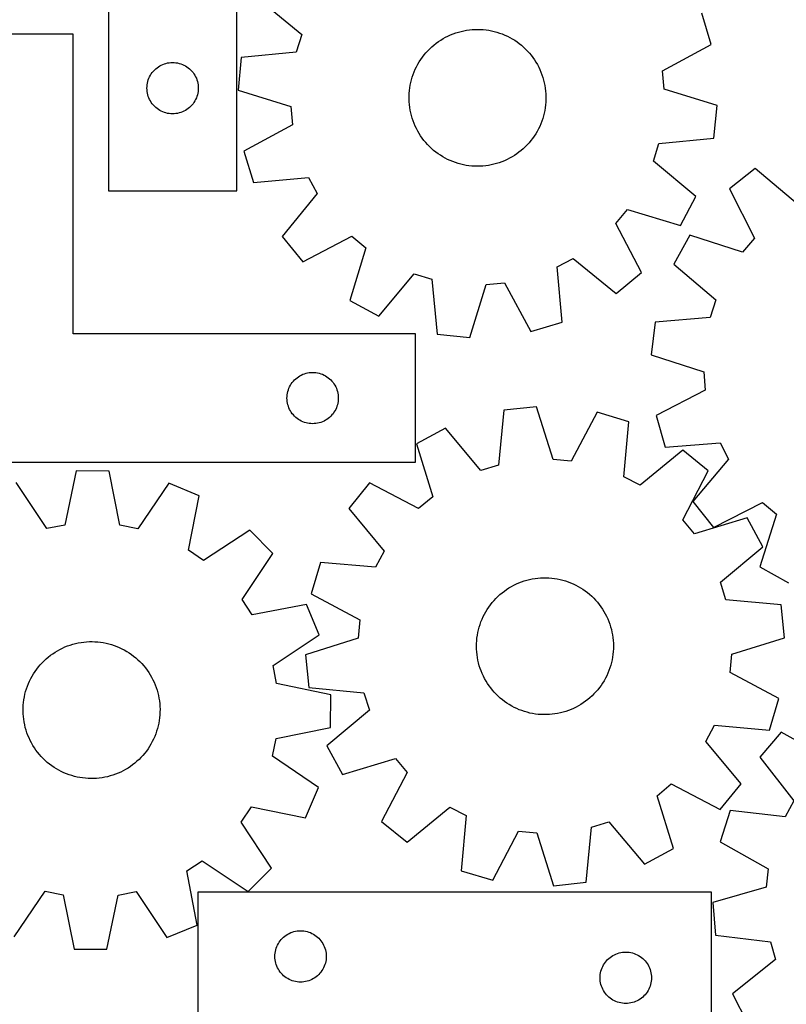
# Model space of a CAD drawing. Header units: millimetres. Extents: x 7 to 1243, y 7 to 1242.
# Tile 8 of 21: x 217 to 486, y 709 to 1054. Entities that reach past the tile are written whole.
import ezdxf

# ---------------------------------------------------------------- set-up
doc = ezdxf.new("R2010")
doc.units = ezdxf.units.MM
doc.layers.add('CUT', color=7, linetype='CONTINUOUS', true_color=0x000000)

msp = doc.modelspace()

# ---------------------------------------------------------------- linework, layer by layer
at = {"layer": 'CUT'}
for p, q in [((248.080558, 1173.865782), (248.080558, 993.865782)), ((293.080558, 993.865782), (293.080558, 1113.865782)), ((300.907998, 1061.052159), (315.818725, 1048.678289)), ((459.369467, 1045.122565), (456.042919, 1056.168811)), ((368.907471, 1048.903845), (369.829189, 1049.234196)), ((369.829189, 1049.234196), (370.763614, 1049.526678)), ((370.763614, 1049.526678), (371.709191, 1049.780802)), ((371.709191, 1049.780802), (372.664346, 1049.996146)), ((372.664346, 1049.996146), (373.62749, 1050.172351)), ((373.62749, 1050.172351), (374.59702, 1050.309124)), ((374.59702, 1050.309124), (375.571322, 1050.406238)), ((375.571322, 1050.406238), (376.548774, 1050.46353)), ((376.548774, 1050.46353), (377.52775, 1050.480906)), ((377.52775, 1050.480906), (378.50662, 1050.458337)), ((378.50662, 1050.458337), (379.483754, 1050.395859)), ((379.483754, 1050.395859), (380.457527, 1050.293578)), ((380.457527, 1050.293578), (381.426318, 1050.151663)), ((381.426318, 1050.151663), (382.388513, 1049.97035)), ((382.388513, 1049.97035), (383.342513, 1049.749942)), ((383.342513, 1049.749942), (384.286729, 1049.490804)), ((384.286729, 1049.490804), (385.219589, 1049.193369)), ((385.219589, 1049.193369), (386.13954, 1048.858132)), ((235.661985, 1048.750796), (175.661985, 1048.750796)), ((235.661985, 943.750796), (235.661985, 1048.750796)), ((315.818725, 1048.678289), (313.939848, 1042.529101)), ((362.936826, 1045.584885), (363.728137, 1046.161533)), ((363.728137, 1046.161533), (364.542309, 1046.705425)), ((364.542309, 1046.705425), (365.377989, 1047.215655)), ((365.377989, 1047.215655), (366.233785, 1047.691374)), ((366.233785, 1047.691374), (367.108272, 1048.131791)), ((367.108272, 1048.131791), (367.999996, 1048.536172)), ((367.999996, 1048.536172), (368.907471, 1048.903845)), ((386.13954, 1048.858132), (387.045053, 1048.48565)), ((387.045053, 1048.48565), (387.934618, 1048.076544)), ((387.934618, 1048.076544), (388.806757, 1047.631494)), ((388.806757, 1047.631494), (389.660016, 1047.151241)), ((389.660016, 1047.151241), (390.492977, 1046.636584)), ((390.492977, 1046.636584), (391.304253, 1046.08838)), ((391.304253, 1046.08838), (392.092493, 1045.507542)), ((313.939848, 1042.529101), (294.659556, 1040.602254)), ((358.73989, 1041.494469), (359.36785, 1042.245708)), ((359.36785, 1042.245708), (360.025931, 1042.970709)), ((360.025931, 1042.970709), (360.713035, 1043.668264)), ((360.713035, 1043.668264), (361.42802, 1044.337212)), ((361.42802, 1044.337212), (362.169695, 1044.97644)), ((362.169695, 1044.97644), (362.936826, 1045.584885)), ((392.092493, 1045.507542), (392.856385, 1044.895036)), ((392.856385, 1044.895036), (393.594658, 1044.251882)), ((393.594658, 1044.251882), (394.306084, 1043.57915)), ((394.306084, 1043.57915), (394.989478, 1042.877959)), ((394.989478, 1042.877959), (395.643702, 1042.149478)), ((442.294172, 1035.964142), (459.369467, 1045.122565)), ((268.824745, 1038.69285), (269.405822, 1038.788786)), ((269.405822, 1038.788786), (269.991929, 1038.846512)), ((269.991929, 1038.846512), (270.580558, 1038.865782)), ((270.580558, 1038.865782), (271.169186, 1038.846512)), ((271.169186, 1038.846512), (271.755293, 1038.788786)), ((271.755293, 1038.788786), (272.336371, 1038.69285)), ((294.659556, 1040.602254), (293.50567, 1029.123839)), ((356.549356, 1038.252742), (357.046914, 1039.096028)), ((357.046914, 1039.096028), (357.578455, 1039.918317)), ((357.578455, 1039.918317), (358.143093, 1040.718242)), ((358.143093, 1040.718242), (358.73989, 1041.494469)), ((395.643702, 1042.149478), (396.267669, 1041.394917)), ((396.267669, 1041.394917), (396.860338, 1040.615534)), ((396.860338, 1040.615534), (397.420725, 1039.812626)), ((397.420725, 1039.812626), (397.947895, 1038.987528)), ((397.947895, 1038.987528), (398.440973, 1038.141614)), ((263.097331, 1034.865914), (263.440378, 1035.344635)), ((263.440378, 1035.344635), (263.813999, 1035.799894)), ((263.813999, 1035.799894), (264.216597, 1036.229743)), ((264.216597, 1036.229743), (264.646445, 1036.63234)), ((264.646445, 1036.63234), (265.101705, 1037.005962)), ((265.101705, 1037.005962), (265.580426, 1037.349009)), ((265.580426, 1037.349009), (266.080558, 1037.660011)), ((266.080558, 1037.660011), (266.599959, 1037.937637)), ((266.599959, 1037.937637), (267.136407, 1038.180698)), ((267.136407, 1038.180698), (267.687602, 1038.388153)), ((267.687602, 1038.388153), (268.251186, 1038.559114)), ((268.251186, 1038.559114), (268.824745, 1038.69285)), ((272.336371, 1038.69285), (272.909929, 1038.559114)), ((272.909929, 1038.559114), (273.473513, 1038.388153)), ((273.473513, 1038.388153), (274.024709, 1038.180698)), ((274.024709, 1038.180698), (274.561156, 1037.937637)), ((274.561156, 1037.937637), (275.080558, 1037.660011)), ((275.080558, 1037.660011), (275.58069, 1037.349009)), ((275.58069, 1037.349009), (276.059411, 1037.005962)), ((276.059411, 1037.005962), (276.51467, 1036.63234)), ((276.51467, 1036.63234), (276.944519, 1036.229743)), ((276.944519, 1036.229743), (277.347116, 1035.799894)), ((277.347116, 1035.799894), (277.720738, 1035.344635)), ((277.720738, 1035.344635), (278.063784, 1034.865914)), ((354.914632, 1034.698181), (355.268565, 1035.611103)), ((355.268565, 1035.611103), (355.659441, 1036.508828)), ((355.659441, 1036.508828), (356.086608, 1037.389864)), ((356.086608, 1037.389864), (356.549356, 1038.252742)), ((398.440973, 1038.141614), (398.899136, 1037.276293)), ((398.899136, 1037.276293), (399.321623, 1036.393003)), ((399.321623, 1036.393003), (399.70773, 1035.493217)), ((399.70773, 1035.493217), (400.056815, 1034.57843)), ((442.911508, 1029.564018), (442.294172, 1035.964142)), ((261.75349, 1031.621595), (261.887225, 1032.195153)), ((261.887225, 1032.195153), (262.058186, 1032.758737)), ((262.058186, 1032.758737), (262.265642, 1033.309933)), ((262.265642, 1033.309933), (262.508703, 1033.84638)), ((262.508703, 1033.84638), (262.786329, 1034.365782)), ((262.786329, 1034.365782), (263.097331, 1034.865914)), ((278.063784, 1034.865914), (278.374786, 1034.365782)), ((278.374786, 1034.365782), (278.652412, 1033.84638)), ((278.652412, 1033.84638), (278.895473, 1033.309933)), ((278.895473, 1033.309933), (279.102929, 1032.758737)), ((279.102929, 1032.758737), (279.27389, 1032.195153)), ((279.27389, 1032.195153), (279.407625, 1031.621595)), ((353.879161, 1030.925247), (354.080064, 1031.883544)), ((354.080064, 1031.883544), (354.319886, 1032.832849)), ((354.319886, 1032.832849), (354.59823, 1033.771582)), ((354.59823, 1033.771582), (354.914632, 1034.698181)), ((400.056815, 1034.57843), (400.368296, 1033.650165)), ((400.368296, 1033.650165), (400.641656, 1032.709969)), ((400.641656, 1032.709969), (400.876439, 1031.759405)), ((261.580558, 1029.865782), (261.599827, 1030.45441)), ((261.599827, 1029.277154), (261.580558, 1029.865782)), ((261.599827, 1030.45441), (261.657554, 1031.040518)), ((261.657554, 1028.691046), (261.599827, 1029.277154)), ((261.657554, 1031.040518), (261.75349, 1031.621595)), ((261.75349, 1028.109969), (261.657554, 1028.691046)), ((279.407625, 1031.621595), (279.503561, 1031.040518)), ((279.503561, 1028.691046), (279.407625, 1028.109969)), ((279.503561, 1031.040518), (279.561288, 1030.45441)), ((279.561288, 1029.277154), (279.503561, 1028.691046)), ((279.561288, 1030.45441), (279.580558, 1029.865782)), ((279.580558, 1029.865782), (279.561288, 1029.277154)), ((293.50567, 1029.123839), (312.01666, 1023.397963)), ((353.512993, 1028.012412), (353.59539, 1028.988069)), ((353.59539, 1028.988069), (353.717514, 1029.959553)), ((353.717514, 1029.959553), (353.879161, 1030.925247)), ((400.876439, 1031.759405), (401.072254, 1030.800055)), ((401.072254, 1030.800055), (401.228776, 1029.833517)), ((401.228776, 1029.833517), (401.345744, 1028.861399)), ((401.345744, 1028.861399), (401.422963, 1027.885319)), ((461.422499, 1023.838142), (442.911508, 1029.564018)), ((261.887225, 1027.536411), (261.75349, 1028.109969)), ((262.058186, 1026.972827), (261.887225, 1027.536411)), ((262.265642, 1026.421631), (262.058186, 1026.972827)), ((262.508703, 1025.885184), (262.265642, 1026.421631)), ((262.786329, 1025.365782), (262.508703, 1025.885184)), ((263.097331, 1024.86565), (262.786329, 1025.365782)), ((278.374786, 1025.365782), (278.063784, 1024.86565)), ((278.652412, 1025.885184), (278.374786, 1025.365782)), ((278.895473, 1026.421631), (278.652412, 1025.885184)), ((279.102929, 1026.972827), (278.895473, 1026.421631)), ((279.27389, 1027.536411), (279.102929, 1026.972827)), ((279.407625, 1028.109969), (279.27389, 1027.536411)), ((353.467864, 1026.05508), (353.470461, 1027.034206)), ((353.505206, 1025.076663), (353.467864, 1026.05508)), ((353.470461, 1027.034206), (353.512993, 1028.012412)), ((353.582425, 1024.100582), (353.505206, 1025.076663)), ((401.457707, 1025.927775), (401.415175, 1024.949569)), ((401.422963, 1027.885319), (401.460305, 1026.906901)), ((401.460305, 1026.906901), (401.457707, 1025.927775)), ((263.440378, 1024.386929), (263.097331, 1024.86565)), ((263.813999, 1023.93167), (263.440378, 1024.386929)), ((264.216597, 1023.501821), (263.813999, 1023.93167)), ((264.646445, 1023.099224), (264.216597, 1023.501821)), ((265.101705, 1022.725602), (264.646445, 1023.099224)), ((265.580426, 1022.382556), (265.101705, 1022.725602)), ((266.080558, 1022.071553), (265.580426, 1022.382556)), ((266.599959, 1021.793927), (266.080558, 1022.071553)), ((267.136407, 1021.550866), (266.599959, 1021.793927)), ((267.687602, 1021.343411), (267.136407, 1021.550866)), ((274.024709, 1021.550866), (273.473513, 1021.343411)), ((274.561156, 1021.793927), (274.024709, 1021.550866)), ((275.080558, 1022.071553), (274.561156, 1021.793927)), ((275.58069, 1022.382556), (275.080558, 1022.071553)), ((276.059411, 1022.725602), (275.58069, 1022.382556)), ((276.51467, 1023.099224), (276.059411, 1022.725602)), ((276.944519, 1023.501821), (276.51467, 1023.099224)), ((277.347116, 1023.93167), (276.944519, 1023.501821)), ((277.720738, 1024.386929), (277.347116, 1023.93167)), ((278.063784, 1024.86565), (277.720738, 1024.386929)), ((312.01666, 1023.397963), (312.633997, 1016.997839)), ((353.699393, 1023.128464), (353.582425, 1024.100582)), ((353.855914, 1022.161926), (353.699393, 1023.128464)), ((354.05173, 1021.202577), (353.855914, 1022.161926)), ((401.049007, 1022.036735), (400.848105, 1021.078437)), ((401.210655, 1023.002429), (401.049007, 1022.036735)), ((401.332778, 1023.973913), (401.210655, 1023.002429)), ((401.415175, 1024.949569), (401.332778, 1023.973913)), ((460.268613, 1012.359727), (461.422499, 1023.838142)), ((268.251186, 1021.17245), (267.687602, 1021.343411)), ((268.824745, 1021.038715), (268.251186, 1021.17245)), ((269.405822, 1020.942778), (268.824745, 1021.038715)), ((269.991929, 1020.885052), (269.405822, 1020.942778)), ((270.580558, 1020.865782), (269.991929, 1020.885052)), ((271.169186, 1020.885052), (270.580558, 1020.865782)), ((271.755293, 1020.942778), (271.169186, 1020.885052)), ((272.336371, 1021.038715), (271.755293, 1020.942778)), ((272.909929, 1021.17245), (272.336371, 1021.038715)), ((273.473513, 1021.343411), (272.909929, 1021.17245)), ((354.286512, 1020.252012), (354.05173, 1021.202577)), ((354.559872, 1019.311816), (354.286512, 1020.252012)), ((354.871354, 1018.383552), (354.559872, 1019.311816)), ((355.220438, 1017.468765), (354.871354, 1018.383552)), ((400.013536, 1018.263801), (399.659603, 1017.350879)), ((400.329938, 1019.190399), (400.013536, 1018.263801)), ((400.608282, 1020.129132), (400.329938, 1019.190399)), ((400.848105, 1021.078437), (400.608282, 1020.129132)), ((312.633997, 1016.997839), (295.558702, 1007.839416)), ((355.606545, 1016.568978), (355.220438, 1017.468765)), ((356.029032, 1015.685689), (355.606545, 1016.568978)), ((356.487196, 1014.820367), (356.029032, 1015.685689)), ((356.980273, 1013.974453), (356.487196, 1014.820367)), ((398.378813, 1014.709239), (397.881254, 1013.865953)), ((398.84156, 1015.572118), (398.378813, 1014.709239)), ((399.268728, 1016.453153), (398.84156, 1015.572118)), ((399.659603, 1017.350879), (399.268728, 1016.453153)), ((357.507444, 1013.149356), (356.980273, 1013.974453)), ((358.06783, 1012.346447), (357.507444, 1013.149356)), ((358.6605, 1011.567064), (358.06783, 1012.346447)), ((359.284466, 1010.812504), (358.6605, 1011.567064)), ((396.188279, 1011.467512), (395.560318, 1010.716273)), ((396.785075, 1012.24374), (396.188279, 1011.467512)), ((397.349713, 1013.043664), (396.785075, 1012.24374)), ((397.881254, 1013.865953), (397.349713, 1013.043664)), ((440.98832, 1010.43288), (460.268613, 1012.359727)), ((295.558702, 1007.839416), (298.885249, 996.79317)), ((359.938691, 1010.084022), (359.284466, 1010.812504)), ((360.622084, 1009.382832), (359.938691, 1010.084022)), ((361.33351, 1008.710099), (360.622084, 1009.382832)), ((362.071783, 1008.066945), (361.33351, 1008.710099)), ((362.835676, 1007.454439), (362.071783, 1008.066945)), ((392.758473, 1007.985541), (391.991342, 1007.377096)), ((393.500149, 1008.624769), (392.758473, 1007.985541)), ((394.215133, 1009.293718), (393.500149, 1008.624769)), ((394.902238, 1009.991273), (394.215133, 1009.293718)), ((395.560318, 1010.716273), (394.902238, 1009.991273)), ((439.109444, 1004.283692), (440.98832, 1010.43288)), ((363.623916, 1006.873601), (362.835676, 1007.454439)), ((364.435191, 1006.325397), (363.623916, 1006.873601)), ((365.268152, 1005.810741), (364.435191, 1006.325397)), ((366.121412, 1005.330488), (365.268152, 1005.810741)), ((366.99355, 1004.885437), (366.121412, 1005.330488)), ((367.883116, 1004.476331), (366.99355, 1004.885437)), ((368.788628, 1004.103849), (367.883116, 1004.476331)), ((386.928173, 1004.425809), (386.020697, 1004.058137)), ((387.819896, 1004.83019), (386.928173, 1004.425809)), ((388.694384, 1005.270607), (387.819896, 1004.83019)), ((389.55018, 1005.746326), (388.694384, 1005.270607)), ((390.385859, 1006.256557), (389.55018, 1005.746326)), ((391.200032, 1006.800448), (390.385859, 1006.256557)), ((391.991342, 1007.377096), (391.200032, 1006.800448)), ((454.02017, 991.909823), (439.109444, 1004.283692)), ((369.70858, 1003.768612), (368.788628, 1004.103849)), ((370.64144, 1003.471177), (369.70858, 1003.768612)), ((371.585655, 1003.21204), (370.64144, 1003.471177)), ((372.539655, 1002.991631), (371.585655, 1003.21204)), ((373.501851, 1002.810319), (372.539655, 1002.991631)), ((374.470641, 1002.668404), (373.501851, 1002.810319)), ((375.444414, 1002.566122), (374.470641, 1002.668404)), ((376.421549, 1002.503645), (375.444414, 1002.566122)), ((377.400418, 1002.481075), (376.421549, 1002.503645)), ((378.379394, 1002.498451), (377.400418, 1002.481075)), ((379.356846, 1002.555743), (378.379394, 1002.498451)), ((380.331148, 1002.652857), (379.356846, 1002.555743)), ((381.300678, 1002.78963), (380.331148, 1002.652857)), ((382.263822, 1002.965836), (381.300678, 1002.78963)), ((383.218978, 1003.181179), (382.263822, 1002.965836)), ((384.164555, 1003.435304), (383.218978, 1003.181179)), ((385.09898, 1003.727785), (384.164555, 1003.435304)), ((386.020697, 1004.058137), (385.09898, 1003.727785)), ((474.799049, 1001.742987), (465.752034, 994.584985)), ((489.598321, 989.23603), (474.799049, 1001.742987)), ((298.885249, 996.79317), (318.178372, 998.586999)), ((318.178372, 998.586999), (321.197938, 992.910301)), ((465.752034, 994.584985), (474.519611, 977.305748)), ((248.080558, 993.865782), (293.080558, 993.865782)), ((321.197938, 992.910301), (308.927199, 977.914589)), ((448.561519, 981.746723), (454.02017, 991.909823)), ((425.922432, 982.382703), (430.011479, 987.344797)), ((430.011479, 987.344797), (448.561519, 981.746723)), ((434.962872, 965.24465), (425.922432, 982.382703)), ((308.927199, 977.914589), (316.227744, 968.982203)), ((316.227744, 968.982203), (333.365797, 978.022643)), ((333.365797, 978.022643), (338.32789, 973.933595)), ((451.893452, 978.300595), (446.27435, 968.225321)), ((470.352402, 972.409111), (451.893452, 978.300595)), ((474.519611, 977.305748), (470.352402, 972.409111)), ((338.32789, 973.933595), (332.729817, 955.383555)), ((405.358075, 967.195279), (411.034774, 970.214845)), ((411.034774, 970.214845), (426.030486, 957.944106)), ((407.151905, 947.902156), (405.358075, 967.195279)), ((446.27435, 968.225321), (460.987012, 955.616595)), ((342.892916, 949.924904), (355.266785, 964.835631)), ((355.266785, 964.835631), (361.415973, 962.956755)), ((361.415973, 962.956755), (363.34282, 943.676462)), ((426.030486, 957.944106), (434.962872, 965.24465)), ((374.821236, 942.522576), (380.547112, 961.033566)), ((380.547112, 961.033566), (386.947236, 961.650903)), ((386.947236, 961.650903), (396.105659, 944.575608)), ((332.729817, 955.383555), (342.892916, 949.924904)), ((460.987012, 955.616595), (459.010875, 949.49797)), ((459.010875, 949.49797), (439.702456, 947.877058)), ((396.105659, 944.575608), (407.151905, 947.902156)), ((439.702456, 947.877058), (438.366722, 936.418381)), ((355.661985, 943.750796), (235.661985, 943.750796)), ((355.661985, 898.750796), (355.661985, 943.750796)), ((363.34282, 943.676462), (374.821236, 942.522576)), ((438.366722, 936.418381), (456.784601, 930.399729)), ((313.727872, 928.017354), (314.183132, 928.390976)), ((314.183132, 928.390976), (314.661853, 928.734022)), ((314.661853, 928.734022), (315.161985, 929.045025)), ((315.161985, 929.045025), (315.681387, 929.322651)), ((315.681387, 929.322651), (316.217834, 929.565712)), ((316.217834, 929.565712), (316.76903, 929.773167)), ((316.76903, 929.773167), (317.332613, 929.944128)), ((317.332613, 929.944128), (317.906172, 930.077863)), ((317.906172, 930.077863), (318.487249, 930.1738)), ((318.487249, 930.1738), (319.073357, 930.231526)), ((319.073357, 930.231526), (319.661985, 930.250796)), ((319.661985, 930.250796), (320.250613, 930.231526)), ((320.250613, 930.231526), (320.836721, 930.1738)), ((320.836721, 930.1738), (321.417798, 930.077863)), ((321.417798, 930.077863), (321.991356, 929.944128)), ((321.991356, 929.944128), (322.55494, 929.773167)), ((322.55494, 929.773167), (323.106136, 929.565712)), ((323.106136, 929.565712), (323.642583, 929.322651)), ((323.642583, 929.322651), (324.161985, 929.045025)), ((324.161985, 929.045025), (324.662117, 928.734022)), ((324.662117, 928.734022), (325.140838, 928.390976)), ((325.140838, 928.390976), (325.596097, 928.017354)), ((456.784601, 930.399729), (457.300385, 923.990621)), ((311.347069, 924.694947), (311.59013, 925.231394)), ((311.59013, 925.231394), (311.867756, 925.750796)), ((311.867756, 925.750796), (312.178758, 926.250928)), ((312.178758, 926.250928), (312.521805, 926.729649)), ((312.521805, 926.729649), (312.895427, 927.184908)), ((312.895427, 927.184908), (313.298024, 927.614757)), ((313.298024, 927.614757), (313.727872, 928.017354)), ((325.596097, 928.017354), (326.025946, 927.614757)), ((326.025946, 927.614757), (326.428543, 927.184908)), ((326.428543, 927.184908), (326.802165, 926.729649)), ((326.802165, 926.729649), (327.145211, 926.250928)), ((327.145211, 926.250928), (327.456213, 925.750796)), ((327.456213, 925.750796), (327.733839, 925.231394)), ((327.733839, 925.231394), (327.976901, 924.694947)), ((310.661985, 921.250796), (310.681254, 921.839424)), ((310.681254, 921.839424), (310.738981, 922.425532)), ((310.738981, 922.425532), (310.834917, 923.006609)), ((310.834917, 923.006609), (310.968652, 923.580167)), ((310.968652, 923.580167), (311.139614, 924.143751)), ((311.139614, 924.143751), (311.347069, 924.694947)), ((327.976901, 924.694947), (328.184356, 924.143751)), ((328.184356, 924.143751), (328.355317, 923.580167)), ((328.355317, 923.580167), (328.489052, 923.006609)), ((328.489052, 923.006609), (328.584989, 922.425532)), ((328.584989, 922.425532), (328.642715, 921.839424)), ((328.642715, 921.839424), (328.661985, 921.250796)), ((457.300385, 923.990621), (440.082027, 915.104082)), ((310.681254, 920.662168), (310.661985, 921.250796)), ((310.738981, 920.07606), (310.681254, 920.662168)), ((310.834917, 919.494983), (310.738981, 920.07606)), ((310.968652, 918.921424), (310.834917, 919.494983)), ((311.139614, 918.357841), (310.968652, 918.921424)), ((311.347069, 917.806645), (311.139614, 918.357841)), ((328.184356, 918.357841), (327.976901, 917.806645)), ((328.355317, 918.921424), (328.184356, 918.357841)), ((328.489052, 919.494983), (328.355317, 918.921424)), ((328.584989, 920.07606), (328.489052, 919.494983)), ((328.642715, 920.662168), (328.584989, 920.07606)), ((328.661985, 921.250796), (328.642715, 920.662168)), ((398.124742, 918.216809), (386.651016, 917.017197)), ((403.924329, 899.72878), (398.124742, 918.216809)), ((311.59013, 917.270198), (311.347069, 917.806645)), ((311.867756, 916.750796), (311.59013, 917.270198)), ((312.178758, 916.250664), (311.867756, 916.750796)), ((312.521805, 915.771943), (312.178758, 916.250664)), ((312.895427, 915.316684), (312.521805, 915.771943)), ((313.298024, 914.886835), (312.895427, 915.316684)), ((313.727872, 914.484238), (313.298024, 914.886835)), ((326.025946, 914.886835), (325.596097, 914.484238)), ((326.428543, 915.316684), (326.025946, 914.886835)), ((326.802165, 915.771943), (326.428543, 915.316684)), ((327.145211, 916.250664), (326.802165, 915.771943)), ((327.456213, 916.750796), (327.145211, 916.250664)), ((327.733839, 917.270198), (327.456213, 916.750796)), ((327.976901, 917.806645), (327.733839, 917.270198)), ((386.651016, 917.017197), (384.801005, 897.72938)), ((419.417177, 916.248599), (410.326862, 899.136949)), ((430.476589, 912.966091), (419.417177, 916.248599)), ((440.082027, 915.104082), (443.233016, 904.006481)), ((314.183132, 914.110616), (313.727872, 914.484238)), ((314.661853, 913.767569), (314.183132, 914.110616)), ((315.161985, 913.456567), (314.661853, 913.767569)), ((315.681387, 913.178941), (315.161985, 913.456567)), ((316.217834, 912.93588), (315.681387, 913.178941)), ((316.76903, 912.728425), (316.217834, 912.93588)), ((317.332613, 912.557463), (316.76903, 912.728425)), ((317.906172, 912.423728), (317.332613, 912.557463)), ((318.487249, 912.327792), (317.906172, 912.423728)), ((319.073357, 912.270066), (318.487249, 912.327792)), ((319.661985, 912.250796), (319.073357, 912.270066)), ((320.250613, 912.270066), (319.661985, 912.250796)), ((320.836721, 912.327792), (320.250613, 912.270066)), ((321.417798, 912.423728), (320.836721, 912.327792)), ((321.991356, 912.557463), (321.417798, 912.423728)), ((322.55494, 912.728425), (321.991356, 912.557463)), ((323.106136, 912.93588), (322.55494, 912.728425)), ((323.642583, 913.178941), (323.106136, 912.93588)), ((324.161985, 913.456567), (323.642583, 913.178941)), ((324.662117, 913.767569), (324.161985, 913.456567)), ((325.140838, 914.110616), (324.662117, 913.767569)), ((325.596097, 914.484238), (325.140838, 914.110616)), ((428.759646, 893.665974), (430.476589, 912.966091)), ((366.226171, 910.687324), (356.084901, 905.188222)), ((378.659352, 895.826018), (366.226171, 910.687324)), ((356.084901, 905.188222), (361.756842, 886.660634)), ((443.233016, 904.006481), (462.552156, 905.494189)), ((462.552156, 905.494189), (465.481337, 899.770328)), ((449.395033, 902.999441), (434.448331, 890.66905)), ((458.356436, 895.734544), (449.395033, 902.999441)), ((175.661985, 898.750796), (355.661985, 898.750796)), ((384.801005, 897.72938), (378.659352, 895.826018)), ((410.326862, 899.136949), (403.924329, 899.72878)), ((465.481337, 899.770328), (452.97438, 884.971056)), ((236.762028, 895.70273), (232.831318, 876.729276)), ((248.29818, 895.651033), (236.762028, 895.70273)), ((252.058686, 876.643114), (248.29818, 895.651033)), ((449.384352, 878.560607), (458.356436, 895.734544)), ((226.519479, 875.503151), (215.771209, 891.625096)), ((269.251611, 891.385437), (258.359283, 875.36047)), ((279.889843, 886.922982), (269.251611, 891.385437)), ((339.637142, 891.523931), (332.372246, 882.562528)), ((356.81108, 882.551848), (339.637142, 891.523931)), ((434.448331, 890.66905), (428.759646, 893.665974)), ((276.090082, 867.92287), (279.889843, 886.922982)), ((361.756842, 886.660634), (356.81108, 882.551848)), ((452.97438, 884.971056), (460.132383, 875.924041)), ((460.132383, 875.924041), (477.411619, 884.691618)), ((477.411619, 884.691618), (482.308256, 880.524409)), ((332.372246, 882.562528), (344.702637, 867.615827)), ((482.308256, 880.524409), (476.416772, 862.06546)), ((232.831318, 876.729276), (226.519479, 875.503151)), ((258.359283, 875.36047), (252.058686, 876.643114)), ((453.493139, 873.614845), (449.384352, 878.560607)), ((472.020726, 879.286785), (453.493139, 873.614845)), ((477.519828, 869.145516), (472.020726, 879.286785)), ((297.615916, 874.963554), (281.420227, 864.326728)), ((305.736652, 866.769708), (297.615916, 874.963554)), ((281.420227, 864.326728), (276.090082, 867.92287)), ((294.955103, 850.669999), (305.736652, 866.769708)), ((344.702637, 867.615827), (341.705713, 861.927142)), ((462.658522, 856.712334), (477.519828, 869.145516)), ((322.405596, 863.644085), (319.123087, 852.584672)), ((341.705713, 861.927142), (322.405596, 863.644085)), ((476.416772, 862.06546), (486.492046, 856.446357)), ((390.189814, 855.645328), (391.070781, 856.072635)), ((391.070781, 856.072635), (391.968445, 856.463654)), ((391.968445, 856.463654), (392.88131, 856.817733)), ((392.88131, 856.817733), (393.807859, 857.134282)), ((393.807859, 857.134282), (394.746547, 857.412776)), ((394.746547, 857.412776), (395.695814, 857.65275)), ((395.695814, 857.65275), (396.654079, 857.853805)), ((396.654079, 857.853805), (397.619748, 858.015607)), ((397.619748, 858.015607), (398.591212, 858.137885)), ((398.591212, 858.137885), (399.566856, 858.220437)), ((399.566856, 858.220437), (400.545054, 858.263126)), ((400.545054, 858.263126), (401.52418, 858.265879)), ((401.52418, 858.265879), (402.502604, 858.228693)), ((402.502604, 858.228693), (403.478696, 858.15163)), ((403.478696, 858.15163), (404.450833, 858.034817)), ((404.450833, 858.034817), (405.417396, 857.878449)), ((405.417396, 857.878449), (406.376777, 857.682787)), ((406.376777, 857.682787), (407.327378, 857.448156)), ((407.327378, 857.448156), (408.267618, 857.174946)), ((408.267618, 857.174946), (409.195932, 856.863612)), ((409.195932, 856.863612), (410.110775, 856.514674)), ((410.110775, 856.514674), (411.010623, 856.12871)), ((411.010623, 856.12871), (411.89398, 855.706364)), ((464.561885, 850.570682), (462.658522, 856.712334)), ((319.123087, 852.584672), (336.234738, 843.494357)), ((385.334493, 852.363311), (386.085632, 852.991392)), ((386.085632, 852.991392), (386.861764, 853.588312)), ((386.861764, 853.588312), (387.661598, 854.153078)), ((387.661598, 854.153078), (388.483803, 854.684749)), ((388.483803, 854.684749), (389.327009, 855.182442)), ((389.327009, 855.182442), (390.189814, 855.645328)), ((411.89398, 855.706364), (412.759375, 855.248338)), ((412.759375, 855.248338), (413.605367, 854.755396)), ((413.605367, 854.755396), (414.430549, 854.228357)), ((414.430549, 854.228357), (415.233547, 853.668098)), ((415.233547, 853.668098), (416.013024, 853.075553)), ((416.013024, 853.075553), (416.767684, 852.451707)), ((416.767684, 852.451707), (417.49627, 851.797599)), ((298.503331, 845.307838), (294.955103, 850.669999)), ((381.995885, 848.793803), (382.604207, 849.561031)), ((382.604207, 849.561031), (383.243318, 850.302808)), ((383.243318, 850.302808), (383.912152, 851.0179)), ((383.912152, 851.0179), (384.609597, 851.705115)), ((384.609597, 851.705115), (385.334493, 852.363311)), ((417.49627, 851.797599), (418.197569, 851.114317)), ((418.197569, 851.114317), (418.870415, 850.402998)), ((418.870415, 850.402998), (419.513687, 849.664828)), ((419.513687, 849.664828), (420.126315, 848.901033)), ((483.849701, 848.720671), (464.561885, 850.570682)), ((317.536734, 848.937162), (298.503331, 845.307838)), ((321.903667, 838.259364), (317.536734, 848.937162)), ((379.889922, 845.496509), (380.365505, 846.35238)), ((380.365505, 846.35238), (380.875601, 847.188141)), ((380.875601, 847.188141), (381.419363, 848.002401)), ((381.419363, 848.002401), (381.995885, 848.793803)), ((420.126315, 848.901033), (420.707278, 848.112886)), ((420.707278, 848.112886), (421.255611, 847.301697)), ((421.255611, 847.301697), (421.770401, 846.468819)), ((421.770401, 846.468819), (422.25079, 845.615636)), ((422.25079, 845.615636), (422.695979, 844.743568)), ((485.049313, 837.246944), (483.849701, 848.720671)), ((336.234738, 843.494357), (335.642907, 837.091824)), ((378.347673, 841.900859), (378.677878, 842.822629)), ((378.677878, 842.822629), (379.045405, 843.730163)), ((379.045405, 843.730163), (379.449644, 844.621951)), ((379.449644, 844.621951), (379.889922, 845.496509)), ((422.695979, 844.743568), (423.105227, 843.854068)), ((423.105227, 843.854068), (423.477854, 842.948615)), ((423.477854, 842.948615), (423.813237, 842.028717)), ((377.410124, 838.102407), (377.586176, 839.06558)), ((377.586176, 839.06558), (377.801367, 840.02077)), ((377.801367, 840.02077), (378.05534, 840.966387)), ((378.05534, 840.966387), (378.347673, 841.900859)), ((423.813237, 842.028717), (424.110821, 841.095904)), ((424.110821, 841.095904), (424.370109, 840.15173)), ((424.370109, 840.15173), (424.590669, 839.197765)), ((424.590669, 839.197765), (424.772135, 838.235598)), ((235.599212, 834.963384), (236.546369, 835.211555)), ((236.546369, 835.211555), (237.502861, 835.420885)), ((237.502861, 835.420885), (238.467095, 835.591028)), ((238.467095, 835.591028), (239.437466, 835.721699)), ((239.437466, 835.721699), (240.412359, 835.812682)), ((240.412359, 835.812682), (241.390152, 835.863824)), ((241.390152, 835.863824), (242.369218, 835.875041)), ((242.369218, 835.875041), (243.347926, 835.846314)), ((243.347926, 835.846314), (244.324648, 835.777691)), ((244.324648, 835.777691), (245.297758, 835.669285)), ((245.297758, 835.669285), (246.265637, 835.521278)), ((246.265637, 835.521278), (247.226673, 835.333916)), ((247.226673, 835.333916), (248.179268, 835.107511)), ((305.781722, 827.511093), (321.903667, 838.259364)), ((335.642907, 837.091824), (317.154878, 831.292238)), ((377.10219, 834.202099), (377.11941, 835.181077)), ((377.11941, 835.181077), (377.176547, 836.158538)), ((377.176547, 836.158538), (377.273505, 837.132856)), ((377.273505, 837.132856), (377.410124, 838.102407)), ((424.772135, 838.235598), (424.914205, 837.26683)), ((424.914205, 837.26683), (425.016642, 836.293074)), ((425.016642, 836.293074), (425.079275, 835.315949)), ((425.079275, 835.315949), (425.102001, 834.337083)), ((466.561284, 831.447358), (485.049313, 837.246944)), ((228.542705, 831.642566), (229.360283, 832.181325)), ((229.360283, 832.181325), (230.199156, 832.686287)), ((230.199156, 832.686287), (231.057927, 833.156614)), ((231.057927, 833.156614), (231.935168, 833.59152)), ((231.935168, 833.59152), (232.829418, 833.990284)), ((232.829418, 833.990284), (233.739189, 834.35224)), ((233.739189, 834.35224), (234.662966, 834.676787)), ((234.662966, 834.676787), (235.599212, 834.963384)), ((248.179268, 835.107511), (249.121834, 834.842439)), ((249.121834, 834.842439), (250.052805, 834.539141)), ((250.052805, 834.539141), (250.970629, 834.198123)), ((250.970629, 834.198123), (251.87378, 833.819952)), ((251.87378, 833.819952), (252.760755, 833.405258)), ((252.760755, 833.405258), (253.630076, 832.95473)), ((253.630076, 832.95473), (254.480298, 832.469118)), ((254.480298, 832.469118), (255.310004, 831.949232)), ((255.310004, 831.949232), (256.117815, 831.395935)), ((377.124916, 833.223233), (377.10219, 834.202099)), ((377.187549, 832.246108), (377.124916, 833.223233)), ((377.289986, 831.272352), (377.187549, 832.246108)), ((425.027644, 832.380644), (424.930686, 831.406326)), ((425.084781, 833.358105), (425.027644, 832.380644)), ((425.102001, 834.337083), (425.084781, 833.358105)), ((224.157871, 827.754249), (224.820499, 828.475095)), ((224.820499, 828.475095), (225.511978, 829.168313)), ((225.511978, 829.168313), (226.231157, 829.83275)), ((226.231157, 829.83275), (226.976839, 830.4673)), ((226.976839, 830.4673), (227.747783, 831.070907)), ((227.747783, 831.070907), (228.542705, 831.642566)), ((256.117815, 831.395935), (256.902385, 830.81015)), ((256.902385, 830.81015), (257.662409, 830.19285)), ((257.662409, 830.19285), (258.396622, 829.545064)), ((258.396622, 829.545064), (259.103802, 828.86787)), ((259.103802, 828.86787), (259.782771, 828.162394)), ((317.154878, 831.292238), (318.354489, 819.818512)), ((377.432056, 830.303584), (377.289986, 831.272352)), ((377.613522, 829.341417), (377.432056, 830.303584)), ((377.834082, 828.387452), (377.613522, 829.341417)), ((378.09337, 827.443278), (377.834082, 828.387452)), ((424.402824, 828.518412), (424.148851, 827.572795)), ((424.618015, 829.473602), (424.402824, 828.518412)), ((424.794067, 830.436775), (424.618015, 829.473602)), ((424.930686, 831.406326), (424.794067, 830.436775)), ((465.969453, 825.044825), (466.561284, 831.447358)), ((221.817166, 824.619231), (222.353869, 825.438161)), ((222.353869, 825.438161), (222.923529, 826.234517)), ((222.923529, 826.234517), (223.525196, 827.006975)), ((223.525196, 827.006975), (224.157871, 827.754249)), ((259.782771, 828.162394), (260.4324, 827.429811)), ((260.4324, 827.429811), (261.051607, 826.671341)), ((261.051607, 826.671341), (261.639362, 825.888245)), ((261.639362, 825.888245), (262.194686, 825.081827)), ((262.194686, 825.081827), (262.716655, 824.253429)), ((307.007847, 821.199255), (305.781722, 827.511093)), ((378.390953, 826.510466), (378.09337, 827.443278)), ((378.726337, 825.590567), (378.390953, 826.510466)), ((379.098964, 824.685114), (378.726337, 825.590567)), ((423.526313, 825.716553), (423.158786, 824.809019)), ((423.856518, 826.638323), (423.526313, 825.716553)), ((424.148851, 827.572795), (423.856518, 826.638323)), ((483.081104, 815.95451), (465.969453, 825.044825)), ((220.016929, 821.145562), (220.413444, 822.040811)), ((220.413444, 822.040811), (220.846146, 822.919142)), ((220.846146, 822.919142), (221.314313, 823.779093)), ((221.314313, 823.779093), (221.817166, 824.619231)), ((262.716655, 824.253429), (263.204401, 823.40443)), ((263.204401, 823.40443), (263.657112, 822.536243)), ((263.657112, 822.536243), (264.074034, 821.650314)), ((264.074034, 821.650314), (264.454473, 820.748116)), ((379.508212, 823.795614), (379.098964, 824.685114)), ((379.953401, 822.923547), (379.508212, 823.795614)), ((380.43379, 822.070363), (379.953401, 822.923547)), ((380.94858, 821.237485), (380.43379, 822.070363)), ((421.838686, 822.186802), (421.328589, 821.351041)), ((422.314269, 823.042673), (421.838686, 822.186802)), ((422.754547, 823.917231), (422.314269, 823.042673)), ((423.158786, 824.809019), (422.754547, 823.917231)), ((218.805001, 817.425554), (219.050791, 818.373332)), ((219.050791, 818.373332), (219.335035, 819.310295)), ((219.335035, 819.310295), (219.65726, 820.234885)), ((219.65726, 820.234885), (220.016929, 821.145562)), ((264.454473, 820.748116), (264.797796, 819.831151)), ((264.797796, 819.831151), (265.103432, 818.900945)), ((265.103432, 818.900945), (265.370871, 817.959048)), ((265.370871, 817.959048), (265.599669, 817.007025)), ((325.981301, 817.268545), (307.007847, 821.199255)), ((318.354489, 819.818512), (337.642306, 817.968501)), ((337.642306, 817.968501), (339.545669, 811.826848)), ((381.496913, 820.426297), (380.94858, 821.237485)), ((382.077876, 819.638149), (381.496913, 820.426297)), ((382.690504, 818.874355), (382.077876, 819.638149)), ((383.333776, 818.136184), (382.690504, 818.874355)), ((384.006622, 817.424865), (383.333776, 818.136184)), ((418.960873, 818.236374), (418.292039, 817.521282)), ((419.599983, 818.978151), (418.960873, 818.236374)), ((420.208306, 819.745379), (419.599983, 818.978151)), ((420.784828, 820.536782), (420.208306, 819.745379)), ((421.328589, 821.351041), (420.784828, 820.536782)), ((218.213589, 813.558066), (218.302122, 814.533185)), ((218.302122, 814.533185), (218.430355, 815.503882)), ((218.430355, 815.503882), (218.598074, 816.46854)), ((218.598074, 816.46854), (218.805001, 817.425554)), ((265.599669, 817.007025), (265.789445, 816.046463)), ((265.789445, 816.046463), (265.939884, 815.078959)), ((265.939884, 815.078959), (266.050734, 814.106124)), ((325.929605, 805.732393), (325.981301, 817.268545)), ((384.707921, 816.741583), (384.006622, 817.424865)), ((385.436507, 816.087475), (384.707921, 816.741583)), ((386.191167, 815.463629), (385.436507, 816.087475)), ((386.970644, 814.871084), (386.191167, 815.463629)), ((387.773642, 814.310825), (386.970644, 814.871084)), ((415.342427, 814.95087), (414.542593, 814.386104)), ((416.118559, 815.54779), (415.342427, 814.95087)), ((416.869698, 816.175871), (416.118559, 815.54779)), ((417.594594, 816.834067), (416.869698, 816.175871)), ((418.292039, 817.521282), (417.594594, 816.834067)), ((479.798595, 804.895097), (483.081104, 815.95451)), ((218.156147, 811.601057), (218.164904, 812.580148)), ((218.187333, 810.622424), (218.156147, 811.601057)), ((218.164904, 812.580148), (218.213589, 813.558066)), ((266.050734, 814.106124), (266.121811, 813.129578)), ((266.14424, 811.171854), (266.095555, 810.193936)), ((266.121811, 813.129578), (266.152997, 812.150945)), ((266.152997, 812.150945), (266.14424, 811.171854)), ((339.545669, 811.826848), (324.684363, 799.393666)), ((388.598824, 813.783786), (387.773642, 814.310825)), ((389.444816, 813.290844), (388.598824, 813.783786)), ((390.310211, 812.832818), (389.444816, 813.290844)), ((391.193568, 812.410472), (390.310211, 812.832818)), ((392.093416, 812.024509), (391.193568, 812.410472)), ((393.008259, 811.67557), (392.093416, 812.024509)), ((393.936573, 811.364236), (393.008259, 811.67557)), ((394.876813, 811.091026), (393.936573, 811.364236)), ((395.827414, 810.856395), (394.876813, 811.091026)), ((407.457644, 811.126406), (406.508377, 810.886432)), ((408.396332, 811.4049), (407.457644, 811.126406)), ((409.322881, 811.721449), (408.396332, 811.4049)), ((410.235746, 812.075528), (409.322881, 811.721449)), ((411.133409, 812.466547), (410.235746, 812.075528)), ((412.014377, 812.893854), (411.133409, 812.466547)), ((412.877182, 813.35674), (412.014377, 812.893854)), ((413.720388, 813.854433), (412.877182, 813.35674)), ((414.542593, 814.386104), (413.720388, 813.854433)), ((218.25841, 809.645877), (218.187333, 810.622424)), ((218.36926, 808.673043), (218.25841, 809.645877)), ((218.519698, 807.705539), (218.36926, 808.673043)), ((218.709475, 806.744976), (218.519698, 807.705539)), ((265.878789, 808.24812), (265.71107, 807.283462)), ((266.007022, 809.218817), (265.878789, 808.24812)), ((266.095555, 810.193936), (266.007022, 809.218817)), ((396.786795, 810.660733), (395.827414, 810.856395)), ((397.753358, 810.504365), (396.786795, 810.660733)), ((398.725495, 810.387552), (397.753358, 810.504365)), ((399.701587, 810.310489), (398.725495, 810.387552)), ((400.680011, 810.273303), (399.701587, 810.310489)), ((401.659137, 810.276056), (400.680011, 810.273303)), ((402.637335, 810.318745), (401.659137, 810.276056)), ((403.612979, 810.401297), (402.637335, 810.318745)), ((404.584443, 810.523576), (403.612979, 810.401297)), ((405.550112, 810.685377), (404.584443, 810.523576)), ((406.508377, 810.886432), (405.550112, 810.685377)), ((218.938273, 805.792954), (218.709475, 806.744976)), ((219.205712, 804.851056), (218.938273, 805.792954)), ((219.511348, 803.920851), (219.205712, 804.851056)), ((264.974109, 804.441707), (264.651884, 803.517117)), ((265.258353, 805.37867), (264.974109, 804.441707)), ((265.504143, 806.326448), (265.258353, 805.37867)), ((265.71107, 807.283462), (265.504143, 806.326448)), ((306.921685, 801.971887), (325.929605, 805.732393)), ((457.501554, 800.923355), (460.498478, 806.61204)), ((460.498478, 806.61204), (479.798595, 804.895097)), ((483.875754, 804.136783), (476.405426, 795.345898)), ((500.837468, 794.769676), (483.875754, 804.136783)), ((219.854671, 803.003886), (219.511348, 803.920851)), ((220.23511, 802.101688), (219.854671, 803.003886)), ((220.652032, 801.215759), (220.23511, 802.101688)), ((221.104742, 800.347572), (220.652032, 801.215759)), ((263.462998, 800.83286), (262.994831, 799.972909)), ((263.8957, 801.71119), (263.462998, 800.83286)), ((264.292215, 802.60644), (263.8957, 801.71119)), ((264.651884, 803.517117), (264.292215, 802.60644)), ((305.639041, 795.67129), (306.921685, 801.971887)), ((469.831945, 785.976654), (457.501554, 800.923355)), ((221.592488, 799.498573), (221.104742, 800.347572)), ((222.114458, 798.670175), (221.592488, 799.498573)), ((222.669782, 797.863757), (222.114458, 798.670175)), ((223.257537, 797.080661), (222.669782, 797.863757)), ((261.385615, 797.517485), (260.783947, 796.745027)), ((261.955275, 798.313841), (261.385615, 797.517485)), ((262.491978, 799.13277), (261.955275, 798.313841)), ((262.994831, 799.972909), (262.491978, 799.13277)), ((324.684363, 799.393666), (330.183465, 789.252397)), ((223.876744, 796.322191), (223.257537, 797.080661)), ((224.526373, 795.589608), (223.876744, 796.322191)), ((225.205342, 794.884132), (224.526373, 795.589608)), ((225.912522, 794.206937), (225.205342, 794.884132)), ((226.646735, 793.559151), (225.912522, 794.206937)), ((258.077987, 793.919251), (257.332305, 793.284701)), ((258.797166, 794.583689), (258.077987, 793.919251)), ((259.488645, 795.276907), (258.797166, 794.583689)), ((260.151273, 795.997753), (259.488645, 795.276907)), ((260.783947, 796.745027), (260.151273, 795.997753)), ((321.664008, 784.778961), (305.639041, 795.67129)), ((330.183465, 789.252397), (348.711052, 794.924337)), ((348.711052, 794.924337), (352.819839, 789.978575)), ((476.405426, 795.345898), (488.386629, 780.117859)), ((227.406759, 792.941852), (226.646735, 793.559151)), ((228.191329, 792.356066), (227.406759, 792.941852)), ((228.99914, 791.80277), (228.191329, 792.356066)), ((229.828846, 791.282883), (228.99914, 791.80277)), ((230.679068, 790.797272), (229.828846, 791.282883)), ((231.548389, 790.346744), (230.679068, 790.797272)), ((232.435364, 789.93205), (231.548389, 790.346744)), ((253.251217, 790.595388), (252.373976, 790.160482)), ((254.109988, 791.065714), (253.251217, 790.595388)), ((254.948861, 791.570677), (254.109988, 791.065714)), ((255.766439, 792.109436), (254.948861, 791.570677)), ((256.561361, 792.681095), (255.766439, 792.109436)), ((257.332305, 793.284701), (256.561361, 792.681095)), ((233.338515, 789.553879), (232.435364, 789.93205)), ((234.256339, 789.212861), (233.338515, 789.553879)), ((235.18731, 788.909563), (234.256339, 789.212861)), ((236.129876, 788.644491), (235.18731, 788.909563)), ((237.082471, 788.418086), (236.129876, 788.644491)), ((238.043507, 788.230724), (237.082471, 788.418086)), ((239.011385, 788.082717), (238.043507, 788.230724)), ((239.984496, 787.974311), (239.011385, 788.082717)), ((240.961218, 787.905688), (239.984496, 787.974311)), ((241.939926, 787.876961), (240.961218, 787.905688)), ((242.918992, 787.888178), (241.939926, 787.876961)), ((243.896785, 787.93932), (242.918992, 787.888178)), ((244.871678, 788.030303), (243.896785, 787.93932)), ((245.842049, 788.160974), (244.871678, 788.030303)), ((246.806283, 788.331116), (245.842049, 788.160974)), ((247.762774, 788.540447), (246.806283, 788.331116)), ((248.709932, 788.788618), (247.762774, 788.540447)), ((249.646178, 789.075215), (248.709932, 788.788618)), ((250.569955, 789.399762), (249.646178, 789.075215)), ((251.479726, 789.761718), (250.569955, 789.399762)), ((252.373976, 790.160482), (251.479726, 789.761718)), ((352.819839, 789.978575), (343.847755, 772.804638)), ((317.201553, 774.14073), (321.664008, 784.778961)), ((440.447349, 781.878548), (445.393111, 785.987334)), ((445.393111, 785.987334), (462.567049, 777.015251)), ((462.567049, 777.015251), (469.831945, 785.976654)), ((446.11929, 763.35096), (440.447349, 781.878548)), ((488.386629, 780.117859), (485.258865, 774.50005)), ((294.605299, 772.610346), (298.201442, 777.940491)), ((298.201442, 777.940491), (317.201553, 774.14073)), ((352.809158, 765.539741), (367.75586, 777.870132)), ((367.75586, 777.870132), (373.444545, 774.873208)), ((466.003648, 776.663162), (462.466091, 765.682672)), ((485.258865, 774.50005), (466.003648, 776.663162)), ((373.444545, 774.873208), (371.727602, 755.573091)), ((305.242125, 756.414657), (294.605299, 772.610346)), ((343.847755, 772.804638), (352.809158, 765.539741)), ((415.553175, 751.521985), (417.403186, 770.809802)), ((417.403186, 770.809802), (423.544839, 772.713164)), ((423.544839, 772.713164), (435.97802, 757.851858)), ((382.787014, 752.290583), (391.877329, 769.402233)), ((391.877329, 769.402233), (398.279862, 768.810402)), ((398.279862, 768.810402), (404.079448, 750.322373)), ((435.97802, 757.851858), (446.11929, 763.35096)), ((462.466091, 765.682672), (479.362798, 756.198806)), ((275.58641, 755.527242), (280.94857, 759.07547)), ((280.94857, 759.07547), (297.048279, 748.29392)), ((297.048279, 748.29392), (305.242125, 756.414657)), ((479.362798, 756.198806), (478.622963, 749.811684)), ((279.215733, 736.493839), (275.58641, 755.527242)), ((371.727602, 755.573091), (382.787014, 752.290583)), ((404.079448, 750.322373), (415.553175, 751.521985)), ((478.622963, 749.811684), (460.005675, 744.441486)), ((215.057532, 732.366565), (225.949861, 748.391532)), ((225.949861, 748.391532), (232.250458, 747.108888)), ((232.250458, 747.108888), (236.010964, 728.100968)), ((247.547116, 728.049272), (251.477826, 747.022725)), ((251.477826, 747.022725), (257.789664, 748.24885)), ((257.789664, 748.24885), (268.537935, 732.126906)), ((459.431818, 748.051092), (279.431818, 748.051092)), ((279.431818, 748.051092), (279.431818, 703.051092)), ((459.431818, 598.051092), (459.431818, 748.051092)), ((460.005675, 744.441486), (460.93945, 732.943072)), ((268.537935, 732.126906), (279.215733, 736.493839)), ((308.66526, 731.485205), (309.067857, 731.915053)), ((309.067857, 731.915053), (309.497706, 732.317651)), ((309.497706, 732.317651), (309.952965, 732.691272)), ((309.952965, 732.691272), (310.431686, 733.034319)), ((310.431686, 733.034319), (310.931818, 733.345321)), ((310.931818, 733.345321), (311.45122, 733.622947)), ((311.45122, 733.622947), (311.987667, 733.866008)), ((311.987667, 733.866008), (312.538863, 734.073464)), ((312.538863, 734.073464), (313.102447, 734.244425)), ((313.102447, 734.244425), (313.676005, 734.37816)), ((313.676005, 734.37816), (314.257082, 734.474096)), ((314.257082, 734.474096), (314.84319, 734.531823)), ((314.84319, 734.531823), (315.431818, 734.551092)), ((315.431818, 734.551092), (316.020446, 734.531823)), ((316.020446, 734.531823), (316.606554, 734.474096)), ((316.606554, 734.474096), (317.187631, 734.37816)), ((317.187631, 734.37816), (317.76119, 734.244425)), ((317.76119, 734.244425), (318.324773, 734.073464)), ((318.324773, 734.073464), (318.875969, 733.866008)), ((318.875969, 733.866008), (319.412416, 733.622947)), ((319.412416, 733.622947), (319.931818, 733.345321)), ((319.931818, 733.345321), (320.43195, 733.034319)), ((320.43195, 733.034319), (320.910671, 732.691272)), ((320.910671, 732.691272), (321.36593, 732.317651)), ((321.36593, 732.317651), (321.795779, 731.915053)), ((321.795779, 731.915053), (322.198376, 731.485205)), ((460.93945, 732.943072), (480.17929, 730.647213)), ((306.738486, 727.880464), (306.909447, 728.444048)), ((306.909447, 728.444048), (307.116902, 728.995243)), ((307.116902, 728.995243), (307.359963, 729.531691)), ((307.359963, 729.531691), (307.637589, 730.051092)), ((307.637589, 730.051092), (307.948592, 730.551224)), ((307.948592, 730.551224), (308.291638, 731.029945)), ((308.291638, 731.029945), (308.66526, 731.485205)), ((322.198376, 731.485205), (322.571998, 731.029945)), ((322.571998, 731.029945), (322.915045, 730.551224)), ((322.915045, 730.551224), (323.226047, 730.051092)), ((323.226047, 730.051092), (323.503673, 729.531691)), ((323.503673, 729.531691), (323.746734, 728.995243)), ((323.746734, 728.995243), (323.954189, 728.444048)), ((323.954189, 728.444048), (324.125151, 727.880464)), ((480.17929, 730.647213), (481.940017, 724.463158)), ((236.010964, 728.100968), (247.547116, 728.049272)), ((306.431818, 725.551092), (306.451088, 726.139721)), ((306.451088, 724.962464), (306.431818, 725.551092)), ((306.451088, 726.139721), (306.508814, 726.725828)), ((306.508814, 724.376357), (306.451088, 724.962464)), ((306.508814, 726.725828), (306.604751, 727.306905)), ((306.604751, 727.306905), (306.738486, 727.880464)), ((324.125151, 727.880464), (324.258886, 727.306905)), ((324.258886, 727.306905), (324.354822, 726.725828)), ((324.354822, 726.725828), (324.412548, 726.139721)), ((324.412548, 724.962464), (324.354822, 724.376357)), ((324.412548, 726.139721), (324.431818, 725.551092)), ((324.431818, 725.551092), (324.412548, 724.962464)), ((423.067857, 724.415053), (423.497706, 724.817651)), ((423.497706, 724.817651), (423.952965, 725.191272)), ((423.952965, 725.191272), (424.431686, 725.534319)), ((424.431686, 725.534319), (424.931818, 725.845321)), ((424.931818, 725.845321), (425.45122, 726.122947)), ((425.45122, 726.122947), (425.987667, 726.366008)), ((425.987667, 726.366008), (426.538863, 726.573464)), ((426.538863, 726.573464), (427.102447, 726.744425)), ((427.102447, 726.744425), (427.676005, 726.87816)), ((427.676005, 726.87816), (428.257082, 726.974096)), ((428.257082, 726.974096), (428.84319, 727.031823)), ((428.84319, 727.031823), (429.431818, 727.051092)), ((429.431818, 727.051092), (430.020446, 727.031823)), ((430.020446, 727.031823), (430.606554, 726.974096)), ((430.606554, 726.974096), (431.187631, 726.87816)), ((431.187631, 726.87816), (431.76119, 726.744425)), ((431.76119, 726.744425), (432.324773, 726.573464)), ((432.324773, 726.573464), (432.875969, 726.366008)), ((432.875969, 726.366008), (433.412416, 726.122947)), ((433.412416, 726.122947), (433.931818, 725.845321)), ((433.931818, 725.845321), (434.43195, 725.534319)), ((434.43195, 725.534319), (434.910671, 725.191272)), ((434.910671, 725.191272), (435.36593, 724.817651)), ((435.36593, 724.817651), (435.795779, 724.415053)), ((306.604751, 723.795279), (306.508814, 724.376357)), ((306.738486, 723.221721), (306.604751, 723.795279)), ((306.909447, 722.658137), (306.738486, 723.221721)), ((307.116902, 722.106942), (306.909447, 722.658137)), ((307.359963, 721.570494), (307.116902, 722.106942)), ((307.637589, 721.051092), (307.359963, 721.570494)), ((323.503673, 721.570494), (323.226047, 721.051092)), ((323.746734, 722.106942), (323.503673, 721.570494)), ((323.954189, 722.658137), (323.746734, 722.106942)), ((324.125151, 723.221721), (323.954189, 722.658137)), ((324.258886, 723.795279), (324.125151, 723.221721)), ((324.354822, 724.376357), (324.258886, 723.795279)), ((420.909447, 720.944048), (421.116902, 721.495243)), ((421.116902, 721.495243), (421.359963, 722.031691)), ((421.359963, 722.031691), (421.637589, 722.551092)), ((421.637589, 722.551092), (421.948592, 723.051224)), ((421.948592, 723.051224), (422.291638, 723.529945)), ((422.291638, 723.529945), (422.66526, 723.985205)), ((422.66526, 723.985205), (423.067857, 724.415053)), ((435.795779, 724.415053), (436.198376, 723.985205)), ((436.198376, 723.985205), (436.571998, 723.529945)), ((436.571998, 723.529945), (436.915045, 723.051224)), ((436.915045, 723.051224), (437.226047, 722.551092)), ((437.226047, 722.551092), (437.503673, 722.031691)), ((437.503673, 722.031691), (437.746734, 721.495243)), ((437.746734, 721.495243), (437.954189, 720.944048)), ((481.940017, 724.463158), (466.794972, 712.377215)), ((307.948592, 720.55096), (307.637589, 721.051092)), ((308.291638, 720.07224), (307.948592, 720.55096)), ((308.66526, 719.61698), (308.291638, 720.07224)), ((309.067857, 719.187131), (308.66526, 719.61698)), ((309.497706, 718.784534), (309.067857, 719.187131)), ((309.952965, 718.410912), (309.497706, 718.784534)), ((310.431686, 718.067866), (309.952965, 718.410912)), ((310.931818, 717.756864), (310.431686, 718.067866)), ((320.43195, 718.067866), (319.931818, 717.756864)), ((320.910671, 718.410912), (320.43195, 718.067866)), ((321.36593, 718.784534), (320.910671, 718.410912)), ((321.795779, 719.187131), (321.36593, 718.784534)), ((322.198376, 719.61698), (321.795779, 719.187131)), ((322.571998, 720.07224), (322.198376, 719.61698)), ((322.915045, 720.55096), (322.571998, 720.07224)), ((323.226047, 721.051092), (322.915045, 720.55096)), ((420.431818, 718.051092), (420.451088, 718.639721)), ((420.451088, 717.462464), (420.431818, 718.051092)), ((420.451088, 718.639721), (420.508814, 719.225828)), ((420.508814, 719.225828), (420.604751, 719.806905)), ((420.604751, 719.806905), (420.738486, 720.380464)), ((420.738486, 720.380464), (420.909447, 720.944048)), ((437.954189, 720.944048), (438.125151, 720.380464)), ((438.125151, 720.380464), (438.258886, 719.806905)), ((438.258886, 719.806905), (438.354822, 719.225828)), ((438.354822, 719.225828), (438.412548, 718.639721)), ((438.412548, 718.639721), (438.431818, 718.051092)), ((438.431818, 718.051092), (438.412548, 717.462464)), ((311.45122, 717.479238), (310.931818, 717.756864)), ((311.987667, 717.236177), (311.45122, 717.479238)), ((312.538863, 717.028721), (311.987667, 717.236177)), ((313.102447, 716.85776), (312.538863, 717.028721)), ((313.676005, 716.724025), (313.102447, 716.85776)), ((314.257082, 716.628089), (313.676005, 716.724025)), ((314.84319, 716.570362), (314.257082, 716.628089)), ((315.431818, 716.551092), (314.84319, 716.570362)), ((316.020446, 716.570362), (315.431818, 716.551092)), ((316.606554, 716.628089), (316.020446, 716.570362)), ((317.187631, 716.724025), (316.606554, 716.628089)), ((317.76119, 716.85776), (317.187631, 716.724025)), ((318.324773, 717.028721), (317.76119, 716.85776)), ((318.875969, 717.236177), (318.324773, 717.028721)), ((319.412416, 717.479238), (318.875969, 717.236177)), ((319.931818, 717.756864), (319.412416, 717.479238)), ((420.508814, 716.876357), (420.451088, 717.462464)), ((420.604751, 716.295279), (420.508814, 716.876357)), ((420.738486, 715.721721), (420.604751, 716.295279)), ((420.909447, 715.158137), (420.738486, 715.721721)), ((421.116902, 714.606942), (420.909447, 715.158137)), ((421.359963, 714.070494), (421.116902, 714.606942)), ((437.746734, 714.606942), (437.503673, 714.070494)), ((437.954189, 715.158137), (437.746734, 714.606942)), ((438.125151, 715.721721), (437.954189, 715.158137)), ((438.258886, 716.295279), (438.125151, 715.721721)), ((438.354822, 716.876357), (438.258886, 716.295279)), ((438.412548, 717.462464), (438.354822, 716.876357)), ((421.637589, 713.551092), (421.359963, 714.070494)), ((421.948592, 713.05096), (421.637589, 713.551092)), ((422.291638, 712.57224), (421.948592, 713.05096)), ((422.66526, 712.11698), (422.291638, 712.57224)), ((423.067857, 711.687131), (422.66526, 712.11698)), ((423.497706, 711.284534), (423.067857, 711.687131)), ((423.952965, 710.910912), (423.497706, 711.284534)), ((435.36593, 711.284534), (434.910671, 710.910912)), ((435.795779, 711.687131), (435.36593, 711.284534)), ((436.198376, 712.11698), (435.795779, 711.687131)), ((436.571998, 712.57224), (436.198376, 712.11698)), ((436.915045, 713.05096), (436.571998, 712.57224)), ((437.226047, 713.551092), (436.915045, 713.05096)), ((437.503673, 714.070494), (437.226047, 713.551092)), ((466.794972, 712.377215), (472.05792, 702.111405)), ((424.431686, 710.567866), (423.952965, 710.910912)), ((424.931818, 710.256864), (424.431686, 710.567866)), ((425.45122, 709.979238), (424.931818, 710.256864)), ((425.987667, 709.736177), (425.45122, 709.979238)), ((426.538863, 709.528721), (425.987667, 709.736177)), ((427.102447, 709.35776), (426.538863, 709.528721)), ((427.676005, 709.224025), (427.102447, 709.35776)), ((428.257082, 709.128089), (427.676005, 709.224025)), ((428.84319, 709.070362), (428.257082, 709.128089)), ((429.431818, 709.051092), (428.84319, 709.070362)), ((430.020446, 709.070362), (429.431818, 709.051092)), ((430.606554, 709.128089), (430.020446, 709.070362)), ((431.187631, 709.224025), (430.606554, 709.128089)), ((431.76119, 709.35776), (431.187631, 709.224025)), ((432.324773, 709.528721), (431.76119, 709.35776)), ((432.875969, 709.736177), (432.324773, 709.528721)), ((433.412416, 709.979238), (432.875969, 709.736177)), ((433.931818, 710.256864), (433.412416, 709.979238)), ((434.43195, 710.567866), (433.931818, 710.256864)), ((434.910671, 710.910912), (434.43195, 710.567866))]:
    msp.add_line(p, q, dxfattribs=at)

doc.saveas('drawing.dxf')
